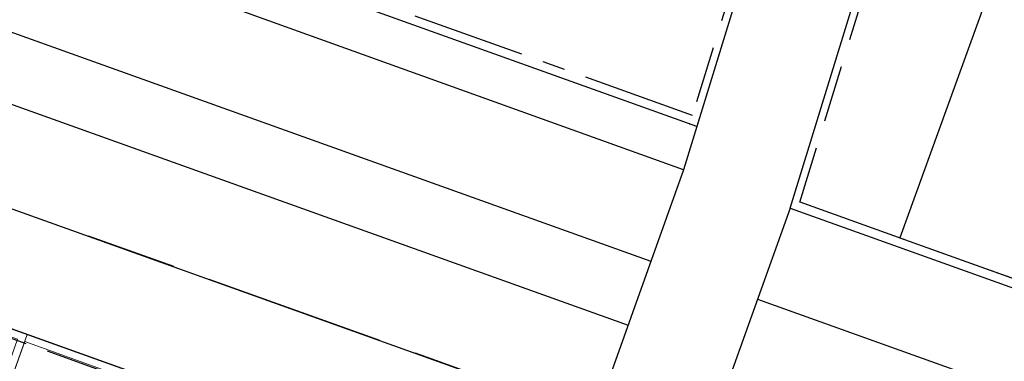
# Model space of a CAD drawing. Header units: metres. Extents: x 136314.7 to 136393.7, y 453293.7 to 453383.2.
# Tile 26 of 95: x 136349.3 to 136362.3, y 453324.7 to 453329.3. Entities that reach past the tile are written whole.
import ezdxf

# ---------------------------------------------------------------- set-up
doc = ezdxf.new("R2010")
doc.units = ezdxf.units.M
doc.linetypes.add('CENTER__G5', pattern=[2.4, 1.5, -0.3, 0.3, -0.3])
doc.linetypes.add('HIDDEN__G5', pattern=[1.125, 0.75, -0.375])
for name, color, linetype in [('-DR-nw-vh-band 10x20', 2, 'HIDDEN__G5'), ('-DR-nw-vh-band 12x25', 2, 'CENTER__G5'), ('-DR-nw-vh-kantverharding', 4, 'Continuous'), ('-DR-nw-vh-scheiding verhardingen', 1, 'Continuous'), ('kavelgrens', 211, 'Continuous'), ('SIT_Situatie plgr_2_New_90 Terrein perceel', 7, 'Continuous')]:
    doc.layers.add(name, color=color, linetype=linetype)

# ---------------------------------------------------------------- blocks, each defined once
blk = doc.blocks.new('woonblok 1 jutfasehof')
at = {"layer": 'kavelgrens'}
blk.add_lwpolyline([(6830, 19085), (433, 21374), (335, 21101), (-1647, 21810), (-8351, 24210), (-8253, 24483), (-8667, 24631), (-8511, 25069), (-12733, 26580), (-12801, 26392), (-28308, 31942), (-28541, 31292), (-30465, 31981)], dxfattribs=at)
at = {"layer": 'SIT_Situatie plgr_2_New_90 Terrein perceel', "color": 252, "linetype": 'Continuous', "lineweight": 0, "flags": 128}
for points in [[(-23996, 30399), (-24266, 29645), (-24172, 29612), (-23936, 30271), (-21322, 29335), (-21558, 28676), (-21464, 28643), (-21194, 29396)], [(-21194, 29396), (-23996, 30399)]]:
    blk.add_lwpolyline(points, dxfattribs=at)
blk.add_lwpolyline([(-19804, 28165), (-19502, 28057), (-19304, 28613), (-21228, 29302), (-21427, 28746), (-21125, 28638), (-21163, 28535), (-19841, 28062)], close=True, dxfattribs=at)
blk = doc.blocks.new('Woonblock 2 Jutfasehof')
at = {"layer": 'kavelgrens', "flags": 128}
blk.add_lwpolyline([(10212, 10214), (7389, 11238), (2147, -3225), (15676, -8068), (16347, -6213)], dxfattribs=at)

msp = doc.modelspace()

# ---------------------------------------------------------------- linework, layer by layer
at = {"layer": '-DR-nw-vh-band 12x25', "flags": 128}
for points in [[(136358.186, 453327.998), (136344.785, 453332.795)], [(136357.832, 453321.943), (136339.308, 453328.573), (136334.663, 453328.021)], [(136359.611, 453326.852), (136374.556, 453321.502)]]:
    msp.add_lwpolyline(points, dxfattribs=at)
at = {"layer": '-DR-nw-vh-kantverharding', "flags": 128}
for points in [[(136367.191, 453356.902), (136358.245, 453327.85)], [(136359.482, 453326.771), (136362.549, 453336.731)], [(136358.245, 453327.85), (136344.675, 453332.707)], [(136357.985, 453322.014), (136339.322, 453328.695), (136334.581, 453328.132)], [(136358.281, 453327.964), (136358.28, 453327.965)], [(136359.482, 453326.771), (136374.515, 453321.389)]]:
    msp.add_lwpolyline(points, dxfattribs=at)
at = {"layer": '-DR-nw-vh-scheiding verhardingen', "flags": 128}
for points in [[(136358.069, 453327.279), (136343.957, 453332.346)], [(136343.519, 453331.123), (136357.637, 453326.069)], [(136343.216, 453330.276), (136357.334, 453325.222)], [(136341.365, 453329.557), (136377.986, 453316.449)], [(136358.245, 453327.85), (136358.069, 453327.278), (136356.896, 453323.998)], [(136357.769, 453322.093), (136342.261, 453327.643)], [(136359.482, 453326.771), (136358.308, 453323.492)], [(136351.315, 453325.996), (136350.185, 453326.4)], [(136354.045, 453325.018), (136351.786, 453325.827)], [(136359.05, 453325.564), (136378.718, 453318.524)], [(136355.646, 453324.446), (136354.516, 453324.85)]]:
    msp.add_lwpolyline(points, dxfattribs=at)

# ---------------------------------------------------------------- next in the draw order: block references
at = {"layer": 'kavelgrens', "xscale": 0.001, "yscale": 0.001}
msp.add_blockref('woonblok 1 jutfasehof', (136370.569, 453295.701), dxfattribs=at)

# ---------------------------------------------------------------- next in the draw order: block references
msp.add_blockref('Woonblock 2 Jutfasehof', (136358.786, 453329.604), dxfattribs=at)

# ---------------------------------------------------------------- next in the draw order: linework, layer by layer
at = {"layer": '-DR-nw-vh-band 10x20', "flags": 128}
for points in [[(136367.069, 453356.848), (136366.526, 453355.084), (136358.186, 453327.998)], [(136359.611, 453326.851), (136362.614, 453336.601)], [(136358.151, 453327.883), (136358.149, 453327.879)]]:
    msp.add_lwpolyline(points, dxfattribs=at)

doc.saveas('drawing.dxf')
